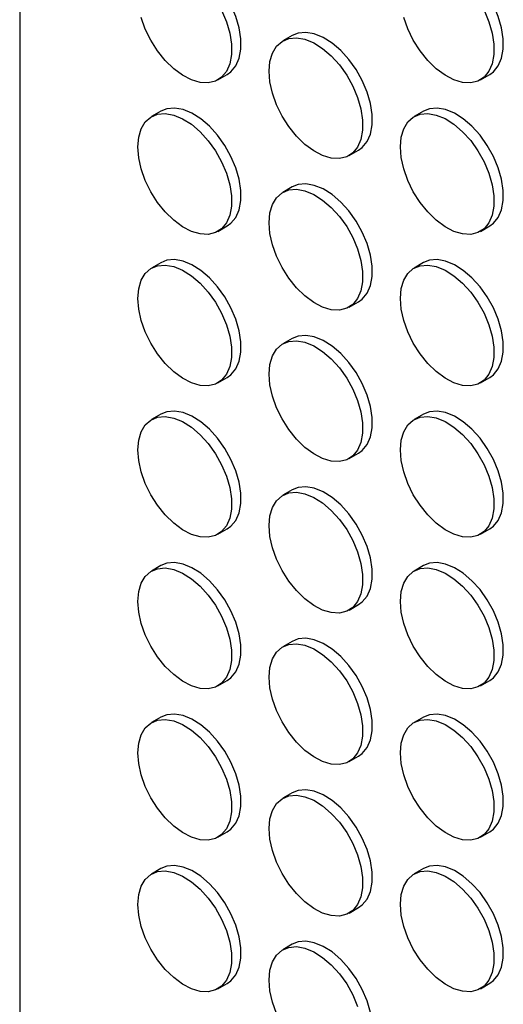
# Model space of a CAD drawing. Header units: millimetres. Extents: x 0 to 2235, y 0 to 1727.
# Tile 10 of 41: x 1688 to 1736, y 1228 to 1327. Entities that reach past the tile are written whole.
import ezdxf

# ---------------------------------------------------------------- set-up
doc = ezdxf.new("R2010")
doc.units = ezdxf.units.MM
doc.header["$LTSCALE"] = 8

msp = doc.modelspace()

# ---------------------------------------------------------------- linework, layer by layer
for p, q in [((1687.578, 1631.734), (1687.578, 1133.971)), ((1714.98, 1325.157), (1714.037, 1324.613)), ((1707.504, 1320.685), (1708.447, 1321.229)), ((1733.903, 1320.688), (1734.846, 1321.232)), ((1701.781, 1317.535), (1700.838, 1316.99)), ((1728.179, 1317.537), (1727.237, 1316.993)), ((1720.703, 1313.065), (1721.646, 1313.61)), ((1714.98, 1309.915), (1714.037, 1309.371)), ((1707.504, 1305.443), (1708.447, 1305.987)), ((1733.903, 1305.446), (1734.846, 1305.99)), ((1701.781, 1302.293), (1700.838, 1301.748)), ((1728.179, 1302.295), (1727.237, 1301.751)), ((1720.703, 1297.823), (1721.646, 1298.368)), ((1714.98, 1294.673), (1714.037, 1294.128)), ((1707.504, 1290.201), (1708.447, 1290.745)), ((1733.903, 1290.203), (1734.846, 1290.748)), ((1701.781, 1287.05), (1700.838, 1286.506)), ((1728.179, 1287.053), (1727.237, 1286.509)), ((1720.703, 1282.581), (1721.646, 1283.125)), ((1714.98, 1279.431), (1714.037, 1278.886)), ((1707.504, 1274.959), (1708.447, 1275.503)), ((1733.903, 1274.961), (1734.846, 1275.506)), ((1701.781, 1271.808), (1700.838, 1271.264)), ((1728.179, 1271.811), (1727.237, 1271.267)), ((1720.703, 1267.339), (1721.646, 1267.883)), ((1714.98, 1264.189), (1714.037, 1263.644)), ((1707.504, 1259.717), (1708.447, 1260.261)), ((1733.903, 1259.719), (1734.846, 1260.264)), ((1701.781, 1256.566), (1700.838, 1256.022)), ((1728.179, 1256.569), (1727.237, 1256.024)), ((1720.703, 1252.097), (1721.646, 1252.641)), ((1714.98, 1248.946), (1714.037, 1248.402)), ((1707.504, 1244.475), (1708.447, 1245.019)), ((1733.903, 1244.477), (1734.846, 1245.021)), ((1701.781, 1241.324), (1700.838, 1240.78)), ((1728.179, 1241.327), (1727.237, 1240.782)), ((1720.703, 1236.855), (1721.646, 1237.399)), ((1714.98, 1233.704), (1714.037, 1233.16)), ((1707.504, 1229.233), (1708.447, 1229.777)), ((1733.903, 1229.235), (1734.846, 1229.779))]:
    msp.add_line(p, q)
at = {"flags": 128}
for points in [[(1708.447, 1321.229), (1708.819, 1321.499), (1709.304, 1322.09), (1709.637, 1322.858), (1709.807, 1323.777), (1709.807, 1324.811), (1709.637, 1325.926), (1709.304, 1327.079), (1708.819, 1328.229), (1708.201, 1329.335), (1707.471, 1330.357), (1706.656, 1331.257), (1705.785, 1332.004), (1704.89, 1332.57), (1704.002, 1332.935), (1703.156, 1333.085), (1702.379, 1333.016), (1701.781, 1332.777)], [(1734.846, 1321.232), (1735.218, 1321.501), (1735.703, 1322.092), (1736.036, 1322.861), (1736.205, 1323.779), (1736.205, 1324.814), (1736.036, 1325.928), (1735.703, 1327.081), (1735.218, 1328.231), (1734.6, 1329.337), (1733.87, 1330.359), (1733.054, 1331.26), (1732.183, 1332.006), (1731.288, 1332.572), (1730.401, 1332.937), (1729.554, 1333.088), (1728.778, 1333.018), (1728.179, 1332.779)], [(1707.877, 1327.685), (1708.361, 1326.534), (1708.694, 1325.381), (1708.864, 1324.267), (1708.864, 1323.232), (1708.694, 1322.314), (1708.361, 1321.546), (1707.877, 1320.955), (1707.258, 1320.563), (1706.528, 1320.384), (1705.713, 1320.425), (1704.842, 1320.683), (1703.947, 1321.151), (1703.06, 1321.81), (1702.213, 1322.638), (1701.437, 1323.603), (1700.759, 1324.672), (1700.205, 1325.805), (1699.795, 1326.962)], [(1734.275, 1327.687), (1734.76, 1326.537), (1735.093, 1325.384), (1735.262, 1324.27), (1735.262, 1323.235), (1735.093, 1322.317), (1734.76, 1321.548), (1734.275, 1320.957), (1733.657, 1320.565), (1732.927, 1320.386), (1732.112, 1320.427), (1731.241, 1320.686), (1730.345, 1321.153), (1729.458, 1321.813), (1728.611, 1322.64), (1727.835, 1323.606), (1727.158, 1324.674), (1726.604, 1325.808), (1726.193, 1326.965)], [(1712.656, 1321.56), (1712.742, 1322.541), (1712.994, 1323.389), (1713.405, 1324.071), (1713.959, 1324.565), (1714.636, 1324.852), (1715.412, 1324.921), (1716.259, 1324.771), (1717.146, 1324.406), (1718.041, 1323.84), (1718.912, 1323.093), (1719.727, 1322.193), (1720.457, 1321.171), (1721.076, 1320.065), (1721.56, 1318.915), (1721.893, 1317.762), (1722.063, 1316.647), (1722.063, 1315.613), (1721.893, 1314.694), (1721.56, 1313.926), (1721.076, 1313.335), (1720.457, 1312.943), (1719.727, 1312.764), (1718.912, 1312.805), (1718.041, 1313.064), (1717.146, 1313.531), (1716.259, 1314.19), (1715.412, 1315.018), (1714.636, 1315.983), (1713.959, 1317.052), (1713.405, 1318.185), (1712.994, 1319.342), (1712.742, 1320.481), (1712.656, 1321.56)], [(1721.646, 1313.61), (1722.019, 1313.879), (1722.503, 1314.47), (1722.836, 1315.239), (1723.006, 1316.157), (1723.006, 1317.192), (1722.836, 1318.306), (1722.503, 1319.459), (1722.019, 1320.609), (1721.4, 1321.715), (1720.67, 1322.737), (1719.855, 1323.637), (1718.984, 1324.384), (1718.089, 1324.95), (1717.202, 1325.315), (1716.355, 1325.465), (1715.579, 1325.396), (1714.98, 1325.157)], [(1708.447, 1305.987), (1708.819, 1306.257), (1709.304, 1306.848), (1709.637, 1307.616), (1709.807, 1308.534), (1709.807, 1309.569), (1709.637, 1310.683), (1709.304, 1311.837), (1708.819, 1312.987), (1708.201, 1314.093), (1707.471, 1315.115), (1706.656, 1316.015), (1705.785, 1316.762), (1704.89, 1317.328), (1704.002, 1317.693), (1703.156, 1317.843), (1702.379, 1317.774), (1701.781, 1317.535)], [(1734.846, 1305.99), (1735.218, 1306.259), (1735.703, 1306.85), (1736.036, 1307.619), (1736.205, 1308.537), (1736.205, 1309.572), (1736.036, 1310.686), (1735.703, 1311.839), (1735.218, 1312.989), (1734.6, 1314.095), (1733.87, 1315.117), (1733.054, 1316.018), (1732.183, 1316.764), (1731.288, 1317.33), (1730.401, 1317.695), (1729.554, 1317.846), (1728.778, 1317.776), (1728.179, 1317.537)], [(1699.457, 1313.938), (1699.542, 1314.919), (1699.795, 1315.766), (1700.205, 1316.449), (1700.759, 1316.943), (1701.437, 1317.229), (1702.213, 1317.299), (1703.06, 1317.148), (1703.947, 1316.784), (1704.842, 1316.218), (1705.713, 1315.471), (1706.528, 1314.57), (1707.258, 1313.549), (1707.877, 1312.443), (1708.361, 1311.292), (1708.694, 1310.139), (1708.864, 1309.025), (1708.864, 1307.99), (1708.694, 1307.072), (1708.361, 1306.303), (1707.877, 1305.713), (1707.258, 1305.321), (1706.528, 1305.142), (1705.713, 1305.182), (1704.842, 1305.441), (1703.947, 1305.909), (1703.06, 1306.568), (1702.213, 1307.396), (1701.437, 1308.361), (1700.759, 1309.43), (1700.205, 1310.563), (1699.795, 1311.72), (1699.542, 1312.859), (1699.457, 1313.938)], [(1725.856, 1313.941), (1725.941, 1314.922), (1726.193, 1315.769), (1726.604, 1316.452), (1727.158, 1316.945), (1727.835, 1317.232), (1728.611, 1317.301), (1729.458, 1317.151), (1730.345, 1316.786), (1731.241, 1316.22), (1732.112, 1315.473), (1732.927, 1314.573), (1733.657, 1313.551), (1734.275, 1312.445), (1734.76, 1311.295), (1735.093, 1310.142), (1735.262, 1309.028), (1735.262, 1307.993), (1735.093, 1307.074), (1734.76, 1306.306), (1734.275, 1305.715), (1733.657, 1305.323), (1732.927, 1305.144), (1732.112, 1305.185), (1731.241, 1305.444), (1730.345, 1305.911), (1729.458, 1306.571), (1728.611, 1307.398), (1727.835, 1308.364), (1727.158, 1309.432), (1726.604, 1310.566), (1726.193, 1311.722), (1725.941, 1312.861), (1725.856, 1313.941)], [(1721.646, 1298.368), (1722.019, 1298.637), (1722.503, 1299.228), (1722.836, 1299.996), (1723.006, 1300.915), (1723.006, 1301.95), (1722.836, 1303.064), (1722.503, 1304.217), (1722.019, 1305.367), (1721.4, 1306.473), (1720.67, 1307.495), (1719.855, 1308.395), (1718.984, 1309.142), (1718.089, 1309.708), (1717.202, 1310.073), (1716.355, 1310.223), (1715.579, 1310.154), (1714.98, 1309.915)], [(1712.656, 1306.318), (1712.742, 1307.299), (1712.994, 1308.147), (1713.405, 1308.829), (1713.959, 1309.323), (1714.636, 1309.61), (1715.412, 1309.679), (1716.259, 1309.529), (1717.146, 1309.164), (1718.041, 1308.598), (1718.912, 1307.851), (1719.727, 1306.951), (1720.457, 1305.929), (1721.076, 1304.823), (1721.56, 1303.672), (1721.893, 1302.519), (1722.063, 1301.405), (1722.063, 1300.37), (1721.893, 1299.452), (1721.56, 1298.684), (1721.076, 1298.093), (1720.457, 1297.701), (1719.727, 1297.522), (1718.912, 1297.563), (1718.041, 1297.821), (1717.146, 1298.289), (1716.259, 1298.948), (1715.412, 1299.776), (1714.636, 1300.741), (1713.959, 1301.81), (1713.405, 1302.943), (1712.994, 1304.1), (1712.742, 1305.239), (1712.656, 1306.318)], [(1699.457, 1298.696), (1699.542, 1299.677), (1699.795, 1300.524), (1700.205, 1301.207), (1700.759, 1301.701), (1701.437, 1301.987), (1702.213, 1302.057), (1703.06, 1301.906), (1703.947, 1301.542), (1704.842, 1300.976), (1705.713, 1300.229), (1706.528, 1299.328), (1707.258, 1298.307), (1707.877, 1297.2), (1708.361, 1296.05), (1708.694, 1294.897), (1708.864, 1293.783), (1708.864, 1292.748), (1708.694, 1291.83), (1708.361, 1291.061), (1707.877, 1290.47), (1707.258, 1290.079), (1706.528, 1289.9), (1705.713, 1289.94), (1704.842, 1290.199), (1703.947, 1290.667), (1703.06, 1291.326), (1702.213, 1292.153), (1701.437, 1293.119), (1700.759, 1294.188), (1700.205, 1295.321), (1699.795, 1296.478), (1699.542, 1297.617), (1699.457, 1298.696)], [(1708.447, 1290.745), (1708.819, 1291.015), (1709.304, 1291.606), (1709.637, 1292.374), (1709.807, 1293.292), (1709.807, 1294.327), (1709.637, 1295.441), (1709.304, 1296.594), (1708.819, 1297.745), (1708.201, 1298.851), (1707.471, 1299.873), (1706.656, 1300.773), (1705.785, 1301.52), (1704.89, 1302.086), (1704.002, 1302.451), (1703.156, 1302.601), (1702.379, 1302.532), (1701.781, 1302.293)], [(1725.856, 1298.698), (1725.941, 1299.679), (1726.193, 1300.527), (1726.604, 1301.209), (1727.158, 1301.703), (1727.835, 1301.99), (1728.611, 1302.059), (1729.458, 1301.909), (1730.345, 1301.544), (1731.241, 1300.978), (1732.112, 1300.231), (1732.927, 1299.331), (1733.657, 1298.309), (1734.275, 1297.203), (1734.76, 1296.053), (1735.093, 1294.9), (1735.262, 1293.786), (1735.262, 1292.751), (1735.093, 1291.832), (1734.76, 1291.064), (1734.275, 1290.473), (1733.657, 1290.081), (1732.927, 1289.902), (1732.112, 1289.943), (1731.241, 1290.202), (1730.345, 1290.669), (1729.458, 1291.329), (1728.611, 1292.156), (1727.835, 1293.121), (1727.158, 1294.19), (1726.604, 1295.323), (1726.193, 1296.48), (1725.941, 1297.619), (1725.856, 1298.698)], [(1734.846, 1290.748), (1735.218, 1291.017), (1735.703, 1291.608), (1736.036, 1292.377), (1736.205, 1293.295), (1736.205, 1294.33), (1736.036, 1295.444), (1735.703, 1296.597), (1735.218, 1297.747), (1734.6, 1298.853), (1733.87, 1299.875), (1733.054, 1300.776), (1732.183, 1301.522), (1731.288, 1302.088), (1730.401, 1302.453), (1729.554, 1302.604), (1728.778, 1302.534), (1728.179, 1302.295)], [(1721.646, 1283.125), (1722.019, 1283.395), (1722.503, 1283.986), (1722.836, 1284.754), (1723.006, 1285.673), (1723.006, 1286.707), (1722.836, 1287.822), (1722.503, 1288.975), (1722.019, 1290.125), (1721.4, 1291.231), (1720.67, 1292.253), (1719.855, 1293.153), (1718.984, 1293.9), (1718.089, 1294.466), (1717.202, 1294.831), (1716.355, 1294.981), (1715.579, 1294.912), (1714.98, 1294.673)], [(1712.656, 1291.076), (1712.742, 1292.057), (1712.994, 1292.904), (1713.405, 1293.587), (1713.959, 1294.081), (1714.636, 1294.368), (1715.412, 1294.437), (1716.259, 1294.287), (1717.146, 1293.922), (1718.041, 1293.356), (1718.912, 1292.609), (1719.727, 1291.708), (1720.457, 1290.687), (1721.076, 1289.581), (1721.56, 1288.43), (1721.893, 1287.277), (1722.063, 1286.163), (1722.063, 1285.128), (1721.893, 1284.21), (1721.56, 1283.442), (1721.076, 1282.851), (1720.457, 1282.459), (1719.727, 1282.28), (1718.912, 1282.321), (1718.041, 1282.579), (1717.146, 1283.047), (1716.259, 1283.706), (1715.412, 1284.534), (1714.636, 1285.499), (1713.959, 1286.568), (1713.405, 1287.701), (1712.994, 1288.858), (1712.742, 1289.997), (1712.656, 1291.076)], [(1708.447, 1275.503), (1708.819, 1275.773), (1709.304, 1276.364), (1709.637, 1277.132), (1709.807, 1278.05), (1709.807, 1279.085), (1709.637, 1280.199), (1709.304, 1281.352), (1708.819, 1282.503), (1708.201, 1283.609), (1707.471, 1284.63), (1706.656, 1285.531), (1705.785, 1286.278), (1704.89, 1286.844), (1704.002, 1287.209), (1703.156, 1287.359), (1702.379, 1287.29), (1701.781, 1287.05)], [(1734.846, 1275.506), (1735.218, 1275.775), (1735.703, 1276.366), (1736.036, 1277.135), (1736.205, 1278.053), (1736.205, 1279.088), (1736.036, 1280.202), (1735.703, 1281.355), (1735.218, 1282.505), (1734.6, 1283.611), (1733.87, 1284.633), (1733.054, 1285.533), (1732.183, 1286.28), (1731.288, 1286.846), (1730.401, 1287.211), (1729.554, 1287.361), (1728.778, 1287.292), (1728.179, 1287.053)], [(1699.457, 1283.454), (1699.542, 1284.435), (1699.795, 1285.282), (1700.205, 1285.965), (1700.759, 1286.459), (1701.437, 1286.745), (1702.213, 1286.815), (1703.06, 1286.664), (1703.947, 1286.299), (1704.842, 1285.733), (1705.713, 1284.987), (1706.528, 1284.086), (1707.258, 1283.064), (1707.877, 1281.958), (1708.361, 1280.808), (1708.694, 1279.655), (1708.864, 1278.541), (1708.864, 1277.506), (1708.694, 1276.588), (1708.361, 1275.819), (1707.877, 1275.228), (1707.258, 1274.836), (1706.528, 1274.658), (1705.713, 1274.698), (1704.842, 1274.957), (1703.947, 1275.425), (1703.06, 1276.084), (1702.213, 1276.911), (1701.437, 1277.877), (1700.759, 1278.946), (1700.205, 1280.079), (1699.795, 1281.236), (1699.542, 1282.374), (1699.457, 1283.454)], [(1725.856, 1283.456), (1725.941, 1284.437), (1726.193, 1285.285), (1726.604, 1285.967), (1727.158, 1286.461), (1727.835, 1286.748), (1728.611, 1286.817), (1729.458, 1286.667), (1730.345, 1286.302), (1731.241, 1285.736), (1732.112, 1284.989), (1732.927, 1284.089), (1733.657, 1283.067), (1734.275, 1281.961), (1734.76, 1280.811), (1735.093, 1279.658), (1735.262, 1278.543), (1735.262, 1277.509), (1735.093, 1276.59), (1734.76, 1275.822), (1734.275, 1275.231), (1733.657, 1274.839), (1732.927, 1274.66), (1732.112, 1274.701), (1731.241, 1274.96), (1730.345, 1275.427), (1729.458, 1276.086), (1728.611, 1276.914), (1727.835, 1277.879), (1727.158, 1278.948), (1726.604, 1280.081), (1726.193, 1281.238), (1725.941, 1282.377), (1725.856, 1283.456)], [(1712.656, 1275.834), (1712.742, 1276.815), (1712.994, 1277.662), (1713.405, 1278.345), (1713.959, 1278.839), (1714.636, 1279.125), (1715.412, 1279.195), (1716.259, 1279.044), (1717.146, 1278.68), (1718.041, 1278.114), (1718.912, 1277.367), (1719.727, 1276.466), (1720.457, 1275.445), (1721.076, 1274.339), (1721.56, 1273.188), (1721.893, 1272.035), (1722.063, 1270.921), (1722.063, 1269.886), (1721.893, 1268.968), (1721.56, 1268.199), (1721.076, 1267.609), (1720.457, 1267.217), (1719.727, 1267.038), (1718.912, 1267.078), (1718.041, 1267.337), (1717.146, 1267.805), (1716.259, 1268.464), (1715.412, 1269.292), (1714.636, 1270.257), (1713.959, 1271.326), (1713.405, 1272.459), (1712.994, 1273.616), (1712.742, 1274.755), (1712.656, 1275.834)], [(1721.646, 1267.883), (1722.019, 1268.153), (1722.503, 1268.744), (1722.836, 1269.512), (1723.006, 1270.431), (1723.006, 1271.465), (1722.836, 1272.58), (1722.503, 1273.733), (1722.019, 1274.883), (1721.4, 1275.989), (1720.67, 1277.011), (1719.855, 1277.911), (1718.984, 1278.658), (1718.089, 1279.224), (1717.202, 1279.589), (1716.355, 1279.739), (1715.579, 1279.67), (1714.98, 1279.431)], [(1699.457, 1268.212), (1699.542, 1269.193), (1699.795, 1270.04), (1700.205, 1270.723), (1700.759, 1271.216), (1701.437, 1271.503), (1702.213, 1271.573), (1703.06, 1271.422), (1703.947, 1271.057), (1704.842, 1270.491), (1705.713, 1269.745), (1706.528, 1268.844), (1707.258, 1267.822), (1707.877, 1266.716), (1708.361, 1265.566), (1708.694, 1264.413), (1708.864, 1263.299), (1708.864, 1262.264), (1708.694, 1261.346), (1708.361, 1260.577), (1707.877, 1259.986), (1707.258, 1259.594), (1706.528, 1259.415), (1705.713, 1259.456), (1704.842, 1259.715), (1703.947, 1260.182), (1703.06, 1260.842), (1702.213, 1261.669), (1701.437, 1262.635), (1700.759, 1263.703), (1700.205, 1264.837), (1699.795, 1265.994), (1699.542, 1267.132), (1699.457, 1268.212)], [(1708.447, 1260.261), (1708.819, 1260.531), (1709.304, 1261.121), (1709.637, 1261.89), (1709.807, 1262.808), (1709.807, 1263.843), (1709.637, 1264.957), (1709.304, 1266.11), (1708.819, 1267.261), (1708.201, 1268.367), (1707.471, 1269.388), (1706.656, 1270.289), (1705.785, 1271.036), (1704.89, 1271.602), (1704.002, 1271.966), (1703.156, 1272.117), (1702.379, 1272.047), (1701.781, 1271.808)], [(1725.856, 1268.214), (1725.941, 1269.195), (1726.193, 1270.043), (1726.604, 1270.725), (1727.158, 1271.219), (1727.835, 1271.506), (1728.611, 1271.575), (1729.458, 1271.425), (1730.345, 1271.06), (1731.241, 1270.494), (1732.112, 1269.747), (1732.927, 1268.847), (1733.657, 1267.825), (1734.275, 1266.719), (1734.76, 1265.568), (1735.093, 1264.415), (1735.262, 1263.301), (1735.262, 1262.266), (1735.093, 1261.348), (1734.76, 1260.58), (1734.275, 1259.989), (1733.657, 1259.597), (1732.927, 1259.418), (1732.112, 1259.459), (1731.241, 1259.717), (1730.345, 1260.185), (1729.458, 1260.844), (1728.611, 1261.672), (1727.835, 1262.637), (1727.158, 1263.706), (1726.604, 1264.839), (1726.193, 1265.996), (1725.941, 1267.135), (1725.856, 1268.214)], [(1734.846, 1260.264), (1735.218, 1260.533), (1735.703, 1261.124), (1736.036, 1261.892), (1736.205, 1262.811), (1736.205, 1263.846), (1736.036, 1264.96), (1735.703, 1266.113), (1735.218, 1267.263), (1734.6, 1268.369), (1733.87, 1269.391), (1733.054, 1270.291), (1732.183, 1271.038), (1731.288, 1271.604), (1730.401, 1271.969), (1729.554, 1272.119), (1728.778, 1272.05), (1728.179, 1271.811)], [(1721.646, 1252.641), (1722.019, 1252.911), (1722.503, 1253.502), (1722.836, 1254.27), (1723.006, 1255.188), (1723.006, 1256.223), (1722.836, 1257.337), (1722.503, 1258.49), (1722.019, 1259.641), (1721.4, 1260.747), (1720.67, 1261.769), (1719.855, 1262.669), (1718.984, 1263.416), (1718.089, 1263.982), (1717.202, 1264.347), (1716.355, 1264.497), (1715.579, 1264.428), (1714.98, 1264.189)], [(1712.656, 1260.592), (1712.742, 1261.573), (1712.994, 1262.42), (1713.405, 1263.103), (1713.959, 1263.597), (1714.636, 1263.883), (1715.412, 1263.953), (1716.259, 1263.802), (1717.146, 1263.438), (1718.041, 1262.872), (1718.912, 1262.125), (1719.727, 1261.224), (1720.457, 1260.203), (1721.076, 1259.096), (1721.56, 1257.946), (1721.893, 1256.793), (1722.063, 1255.679), (1722.063, 1254.644), (1721.893, 1253.726), (1721.56, 1252.957), (1721.076, 1252.366), (1720.457, 1251.975), (1719.727, 1251.796), (1718.912, 1251.836), (1718.041, 1252.095), (1717.146, 1252.563), (1716.259, 1253.222), (1715.412, 1254.049), (1714.636, 1255.015), (1713.959, 1256.084), (1713.405, 1257.217), (1712.994, 1258.374), (1712.742, 1259.513), (1712.656, 1260.592)], [(1699.457, 1252.97), (1699.542, 1253.951), (1699.795, 1254.798), (1700.205, 1255.481), (1700.759, 1255.974), (1701.437, 1256.261), (1702.213, 1256.331), (1703.06, 1256.18), (1703.947, 1255.815), (1704.842, 1255.249), (1705.713, 1254.502), (1706.528, 1253.602), (1707.258, 1252.58), (1707.877, 1251.474), (1708.361, 1250.324), (1708.694, 1249.171), (1708.864, 1248.057), (1708.864, 1247.022), (1708.694, 1246.104), (1708.361, 1245.335), (1707.877, 1244.744), (1707.258, 1244.352), (1706.528, 1244.173), (1705.713, 1244.214), (1704.842, 1244.473), (1703.947, 1244.94), (1703.06, 1245.6), (1702.213, 1246.427), (1701.437, 1247.393), (1700.759, 1248.461), (1700.205, 1249.595), (1699.795, 1250.752), (1699.542, 1251.89), (1699.457, 1252.97)], [(1708.447, 1245.019), (1708.819, 1245.288), (1709.304, 1245.879), (1709.637, 1246.648), (1709.807, 1247.566), (1709.807, 1248.601), (1709.637, 1249.715), (1709.304, 1250.868), (1708.819, 1252.018), (1708.201, 1253.124), (1707.471, 1254.146), (1706.656, 1255.047), (1705.785, 1255.794), (1704.89, 1256.36), (1704.002, 1256.724), (1703.156, 1256.875), (1702.379, 1256.805), (1701.781, 1256.566)], [(1725.856, 1252.972), (1725.941, 1253.953), (1726.193, 1254.8), (1726.604, 1255.483), (1727.158, 1255.977), (1727.835, 1256.264), (1728.611, 1256.333), (1729.458, 1256.183), (1730.345, 1255.818), (1731.241, 1255.252), (1732.112, 1254.505), (1732.927, 1253.604), (1733.657, 1252.583), (1734.275, 1251.477), (1734.76, 1250.326), (1735.093, 1249.173), (1735.262, 1248.059), (1735.262, 1247.024), (1735.093, 1246.106), (1734.76, 1245.338), (1734.275, 1244.747), (1733.657, 1244.355), (1732.927, 1244.176), (1732.112, 1244.217), (1731.241, 1244.475), (1730.345, 1244.943), (1729.458, 1245.602), (1728.611, 1246.43), (1727.835, 1247.395), (1727.158, 1248.464), (1726.604, 1249.597), (1726.193, 1250.754), (1725.941, 1251.893), (1725.856, 1252.972)], [(1734.846, 1245.021), (1735.218, 1245.291), (1735.703, 1245.882), (1736.036, 1246.65), (1736.205, 1247.569), (1736.205, 1248.603), (1736.036, 1249.718), (1735.703, 1250.871), (1735.218, 1252.021), (1734.6, 1253.127), (1733.87, 1254.149), (1733.054, 1255.049), (1732.183, 1255.796), (1731.288, 1256.362), (1730.401, 1256.727), (1729.554, 1256.877), (1728.778, 1256.808), (1728.179, 1256.569)], [(1712.656, 1245.35), (1712.742, 1246.331), (1712.994, 1247.178), (1713.405, 1247.861), (1713.959, 1248.355), (1714.636, 1248.641), (1715.412, 1248.711), (1716.259, 1248.56), (1717.146, 1248.195), (1718.041, 1247.629), (1718.912, 1246.883), (1719.727, 1245.982), (1720.457, 1244.96), (1721.076, 1243.854), (1721.56, 1242.704), (1721.893, 1241.551), (1722.063, 1240.437), (1722.063, 1239.402), (1721.893, 1238.484), (1721.56, 1237.715), (1721.076, 1237.124), (1720.457, 1236.732), (1719.727, 1236.554), (1718.912, 1236.594), (1718.041, 1236.853), (1717.146, 1237.321), (1716.259, 1237.98), (1715.412, 1238.807), (1714.636, 1239.773), (1713.959, 1240.842), (1713.405, 1241.975), (1712.994, 1243.132), (1712.742, 1244.27), (1712.656, 1245.35)], [(1721.646, 1237.399), (1722.019, 1237.669), (1722.503, 1238.26), (1722.836, 1239.028), (1723.006, 1239.946), (1723.006, 1240.981), (1722.836, 1242.095), (1722.503, 1243.248), (1722.019, 1244.399), (1721.4, 1245.505), (1720.67, 1246.526), (1719.855, 1247.427), (1718.984, 1248.174), (1718.089, 1248.74), (1717.202, 1249.105), (1716.355, 1249.255), (1715.579, 1249.186), (1714.98, 1248.946)], [(1708.447, 1229.777), (1708.819, 1230.046), (1709.304, 1230.637), (1709.637, 1231.406), (1709.807, 1232.324), (1709.807, 1233.359), (1709.637, 1234.473), (1709.304, 1235.626), (1708.819, 1236.776), (1708.201, 1237.882), (1707.471, 1238.904), (1706.656, 1239.805), (1705.785, 1240.551), (1704.89, 1241.117), (1704.002, 1241.482), (1703.156, 1241.633), (1702.379, 1241.563), (1701.781, 1241.324)], [(1734.846, 1229.779), (1735.218, 1230.049), (1735.703, 1230.64), (1736.036, 1231.408), (1736.205, 1232.327), (1736.205, 1233.361), (1736.036, 1234.476), (1735.703, 1235.629), (1735.218, 1236.779), (1734.6, 1237.885), (1733.87, 1238.907), (1733.054, 1239.807), (1732.183, 1240.554), (1731.288, 1241.12), (1730.401, 1241.485), (1729.554, 1241.635), (1728.778, 1241.566), (1728.179, 1241.327)], [(1699.457, 1237.728), (1699.542, 1238.709), (1699.795, 1239.556), (1700.205, 1240.239), (1700.759, 1240.732), (1701.437, 1241.019), (1702.213, 1241.088), (1703.06, 1240.938), (1703.947, 1240.573), (1704.842, 1240.007), (1705.713, 1239.26), (1706.528, 1238.36), (1707.258, 1237.338), (1707.877, 1236.232), (1708.361, 1235.082), (1708.694, 1233.929), (1708.864, 1232.815), (1708.864, 1231.78), (1708.694, 1230.861), (1708.361, 1230.093), (1707.877, 1229.502), (1707.258, 1229.11), (1706.528, 1228.931), (1705.713, 1228.972), (1704.842, 1229.231), (1703.947, 1229.698), (1703.06, 1230.358), (1702.213, 1231.185), (1701.437, 1232.151), (1700.759, 1233.219), (1700.205, 1234.353), (1699.795, 1235.509), (1699.542, 1236.648), (1699.457, 1237.728)], [(1725.856, 1237.73), (1725.941, 1238.711), (1726.193, 1239.558), (1726.604, 1240.241), (1727.158, 1240.735), (1727.835, 1241.021), (1728.611, 1241.091), (1729.458, 1240.94), (1730.345, 1240.576), (1731.241, 1240.01), (1732.112, 1239.263), (1732.927, 1238.362), (1733.657, 1237.341), (1734.275, 1236.235), (1734.76, 1235.084), (1735.093, 1233.931), (1735.262, 1232.817), (1735.262, 1231.782), (1735.093, 1230.864), (1734.76, 1230.095), (1734.275, 1229.505), (1733.657, 1229.113), (1732.927, 1228.934), (1732.112, 1228.974), (1731.241, 1229.233), (1730.345, 1229.701), (1729.458, 1230.36), (1728.611, 1231.188), (1727.835, 1232.153), (1727.158, 1233.222), (1726.604, 1234.355), (1726.193, 1235.512), (1725.941, 1236.651), (1725.856, 1237.73)], [(1721.646, 1222.157), (1722.019, 1222.427), (1722.503, 1223.017), (1722.836, 1223.786), (1723.006, 1224.704), (1723.006, 1225.739), (1722.836, 1226.853), (1722.503, 1228.006), (1722.019, 1229.157), (1721.4, 1230.263), (1720.67, 1231.284), (1719.855, 1232.185), (1718.984, 1232.932), (1718.089, 1233.498), (1717.202, 1233.862), (1716.355, 1234.013), (1715.579, 1233.943), (1714.98, 1233.704)], [(1712.656, 1230.108), (1712.742, 1231.089), (1712.994, 1231.936), (1713.405, 1232.619), (1713.959, 1233.112), (1714.636, 1233.399), (1715.412, 1233.469), (1716.259, 1233.318), (1717.146, 1232.953), (1718.041, 1232.387), (1718.912, 1231.641), (1719.727, 1230.74), (1720.457, 1229.718), (1721.076, 1228.612), (1721.56, 1227.462)], [(1713.405, 1226.733), (1712.994, 1227.89), (1712.742, 1229.028), (1712.656, 1230.108)]]:
    msp.add_lwpolyline(points, dxfattribs=at)

doc.saveas('drawing.dxf')
